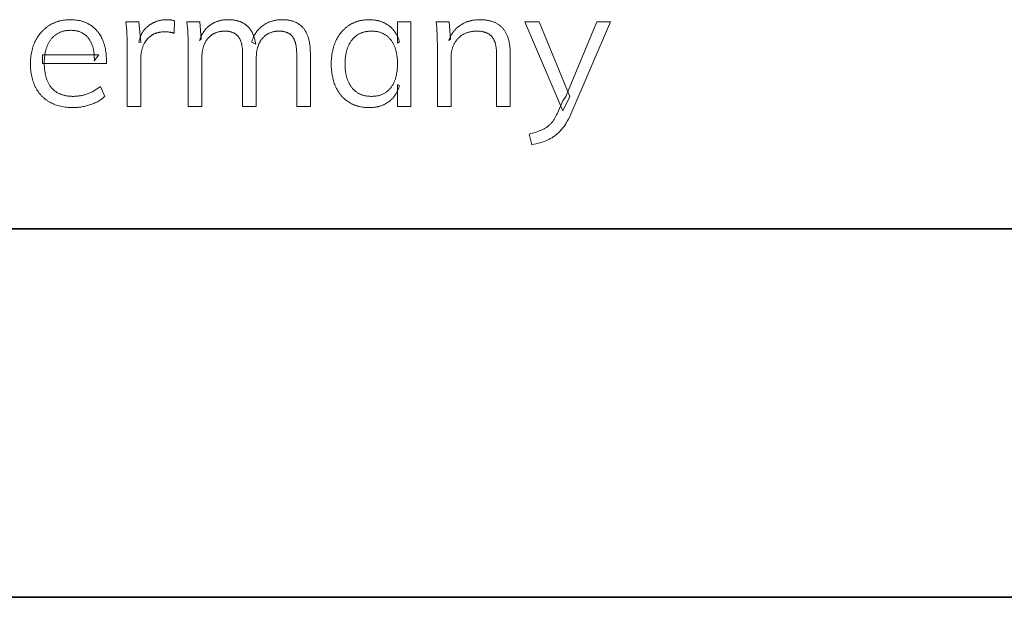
# Model space of a CAD drawing. Header units: millimetres. Extents: x -2637 to -1637, y 678 to 1678.
# Tile 128 of 256: x -1727 to -1682, y 711 to 737. Entities that reach past the tile are written whole.
import ezdxf

# ---------------------------------------------------------------- set-up
doc = ezdxf.new("R2010")
doc.units = ezdxf.units.MM
doc.layers.add('Make2D$B.SHOW mini', color=7, linetype='Continuous', true_color=0x000000)

msp = doc.modelspace()

# ---------------------------------------------------------------- linework, layer by layer
at = {"layer": 'Make2D$B.SHOW mini', "lineweight": 0}
for points in [[(-1722.646, 733.262), (-1722.678, 733.233), (-1722.711, 733.204), (-1722.746, 733.177), (-1722.781, 733.15), (-1722.817, 733.124), (-1722.855, 733.098), (-1722.894, 733.074), (-1722.934, 733.05), (-1722.975, 733.027), (-1723.017, 733.005), (-1723.06, 732.984), (-1723.104, 732.963), (-1723.149, 732.943), (-1723.196, 732.924), (-1723.243, 732.905), (-1723.292, 732.888), (-1723.341, 732.871), (-1723.39, 732.855), (-1723.44, 732.841), (-1723.49, 732.828), (-1723.54, 732.815), (-1723.59, 732.804), (-1723.64, 732.794), (-1723.69, 732.785), (-1723.741, 732.777), (-1723.791, 732.77), (-1723.842, 732.764), (-1723.893, 732.759), (-1723.944, 732.755), (-1723.996, 732.753), (-1724.047, 732.751), (-1724.099, 732.75), (-1724.173, 732.751), (-1724.245, 732.754), (-1724.317, 732.759), (-1724.387, 732.765), (-1724.455, 732.773), (-1724.523, 732.784), (-1724.589, 732.796), (-1724.653, 732.809), (-1724.717, 732.825), (-1724.779, 732.843), (-1724.84, 732.862), (-1724.9, 732.884), (-1724.929, 732.895), (-1724.958, 732.907), (-1724.987, 732.919), (-1725.016, 732.932), (-1725.044, 732.945), (-1725.071, 732.959), (-1725.099, 732.973), (-1725.153, 733.002), (-1725.179, 733.018), (-1725.205, 733.034), (-1725.231, 733.05), (-1725.256, 733.067), (-1725.281, 733.084), (-1725.306, 733.101), (-1725.33, 733.119), (-1725.354, 733.137), (-1725.377, 733.156), (-1725.4, 733.175), (-1725.422, 733.195), (-1725.445, 733.215), (-1725.466, 733.235), (-1725.488, 733.256), (-1725.509, 733.277), (-1725.529, 733.299), (-1725.55, 733.321), (-1725.569, 733.343), (-1725.589, 733.366), (-1725.608, 733.389), (-1725.627, 733.413), (-1725.645, 733.437), (-1725.663, 733.461), (-1725.68, 733.486), (-1725.697, 733.511), (-1725.714, 733.537), (-1725.73, 733.563), (-1725.746, 733.589), (-1725.762, 733.616), (-1725.791, 733.671), (-1725.806, 733.699), (-1725.82, 733.728), (-1725.846, 733.786), (-1725.87, 733.845), (-1725.893, 733.905), (-1725.914, 733.967), (-1725.933, 734.031), (-1725.951, 734.095), (-1725.966, 734.161), (-1725.98, 734.229), (-1725.992, 734.297), (-1726.002, 734.367), (-1726.01, 734.439), (-1726.016, 734.511), (-1726.021, 734.586), (-1726.024, 734.661), (-1726.025, 734.738), (-1726.024, 734.812), (-1726.021, 734.885), (-1726.017, 734.956), (-1726.01, 735.027), (-1726.002, 735.096), (-1725.992, 735.165), (-1725.981, 735.232), (-1725.967, 735.298), (-1725.952, 735.363), (-1725.935, 735.426), (-1725.916, 735.489), (-1725.896, 735.55), (-1725.873, 735.611), (-1725.849, 735.67), (-1725.823, 735.728), (-1725.795, 735.785), (-1725.766, 735.84), (-1725.735, 735.894), (-1725.703, 735.947), (-1725.669, 735.998), (-1725.634, 736.047), (-1725.598, 736.095), (-1725.56, 736.141), (-1725.521, 736.186), (-1725.501, 736.208), (-1725.48, 736.229), (-1725.459, 736.25), (-1725.438, 736.271), (-1725.417, 736.291), (-1725.395, 736.311), (-1725.373, 736.331), (-1725.35, 736.35), (-1725.327, 736.368), (-1725.304, 736.387), (-1725.28, 736.405), (-1725.256, 736.422), (-1725.232, 736.439), (-1725.207, 736.456), (-1725.157, 736.488), (-1725.131, 736.504), (-1725.105, 736.519), (-1725.079, 736.533), (-1725.053, 736.547), (-1725.026, 736.561), (-1724.999, 736.574), (-1724.972, 736.586), (-1724.945, 736.598), (-1724.917, 736.61), (-1724.889, 736.621), (-1724.861, 736.632), (-1724.832, 736.642), (-1724.804, 736.651), (-1724.775, 736.66), (-1724.746, 736.669), (-1724.716, 736.677), (-1724.687, 736.685), (-1724.657, 736.692), (-1724.596, 736.705), (-1724.535, 736.716), (-1724.472, 736.724), (-1724.409, 736.731), (-1724.344, 736.736), (-1724.279, 736.739), (-1724.213, 736.74), (-1724.149, 736.739), (-1724.087, 736.737), (-1724.026, 736.732), (-1723.966, 736.726), (-1723.907, 736.718), (-1723.849, 736.708), (-1723.792, 736.697), (-1723.737, 736.684), (-1723.71, 736.676), (-1723.682, 736.669), (-1723.656, 736.66), (-1723.629, 736.652), (-1723.603, 736.643), (-1723.577, 736.633), (-1723.552, 736.623), (-1723.526, 736.613), (-1723.501, 736.602), (-1723.476, 736.591), (-1723.452, 736.579), (-1723.428, 736.567), (-1723.404, 736.555), (-1723.38, 736.542), (-1723.357, 736.528), (-1723.334, 736.514), (-1723.311, 736.5), (-1723.289, 736.485), (-1723.267, 736.47), (-1723.245, 736.455), (-1723.223, 736.439), (-1723.202, 736.423), (-1723.182, 736.406), (-1723.161, 736.389), (-1723.141, 736.372), (-1723.121, 736.354), (-1723.102, 736.336), (-1723.083, 736.318), (-1723.064, 736.299), (-1723.046, 736.28), (-1723.028, 736.26), (-1723.01, 736.24), (-1722.993, 736.22), (-1722.976, 736.199), (-1722.959, 736.178), (-1722.943, 736.156), (-1722.927, 736.135), (-1722.911, 736.112), (-1722.896, 736.09), (-1722.881, 736.067), (-1722.851, 736.019), (-1722.824, 735.971), (-1722.797, 735.92), (-1722.772, 735.869), (-1722.748, 735.816), (-1722.726, 735.761), (-1722.706, 735.705), (-1722.687, 735.648), (-1722.669, 735.59), (-1722.653, 735.53), (-1722.639, 735.469), (-1722.626, 735.406), (-1722.614, 735.342), (-1722.605, 735.277), (-1722.596, 735.211), (-1722.589, 735.143), (-1722.584, 735.074), (-1722.58, 735.004), (-1722.578, 734.932), (-1722.577, 734.859), (-1722.577, 734.745), (-1722.577, 734.745), (-1725.482, 734.745), (-1725.482, 734.745), (-1725.482, 735.15), (-1725.482, 735.15), (-1722.929, 735.15), (-1722.929, 735.15), (-1723.128, 734.868), (-1723.127, 734.95), (-1723.128, 735.031), (-1723.132, 735.109), (-1723.138, 735.184), (-1723.142, 735.221), (-1723.147, 735.257), (-1723.152, 735.293), (-1723.157, 735.328), (-1723.164, 735.362), (-1723.17, 735.396), (-1723.178, 735.429), (-1723.186, 735.462), (-1723.194, 735.494), (-1723.203, 735.525), (-1723.213, 735.556), (-1723.223, 735.586), (-1723.234, 735.615), (-1723.246, 735.644), (-1723.258, 735.673), (-1723.27, 735.7), (-1723.283, 735.727), (-1723.297, 735.754), (-1723.311, 735.78), (-1723.326, 735.805), (-1723.342, 735.829), (-1723.358, 735.853), (-1723.374, 735.877), (-1723.392, 735.9), (-1723.409, 735.922), (-1723.427, 735.943), (-1723.446, 735.964), (-1723.465, 735.984), (-1723.485, 736.003), (-1723.505, 736.022), (-1723.526, 736.04), (-1723.547, 736.057), (-1723.569, 736.073), (-1723.591, 736.089), (-1723.613, 736.104), (-1723.637, 736.119), (-1723.66, 736.132), (-1723.685, 736.145), (-1723.709, 736.157), (-1723.734, 736.169), (-1723.76, 736.18), (-1723.786, 736.19), (-1723.813, 736.2), (-1723.84, 736.208), (-1723.868, 736.216), (-1723.896, 736.224), (-1723.925, 736.23), (-1723.954, 736.236), (-1723.984, 736.242), (-1724.014, 736.246), (-1724.044, 736.25), (-1724.076, 736.253), (-1724.107, 736.256), (-1724.139, 736.257), (-1724.172, 736.258), (-1724.205, 736.259), (-1724.24, 736.258), (-1724.274, 736.257), (-1724.308, 736.255), (-1724.341, 736.253), (-1724.374, 736.249), (-1724.406, 736.245), (-1724.438, 736.24), (-1724.469, 736.234), (-1724.5, 736.228), (-1724.531, 736.22), (-1724.561, 736.212), (-1724.59, 736.203), (-1724.619, 736.194), (-1724.648, 736.183), (-1724.676, 736.172), (-1724.703, 736.16), (-1724.73, 736.147), (-1724.757, 736.134), (-1724.783, 736.12), (-1724.809, 736.105), (-1724.834, 736.089), (-1724.859, 736.072), (-1724.883, 736.055), (-1724.907, 736.037), (-1724.93, 736.018), (-1724.953, 735.999), (-1724.976, 735.978), (-1724.998, 735.957), (-1725.019, 735.935), (-1725.04, 735.913), (-1725.06, 735.889), (-1725.08, 735.865), (-1725.1, 735.84), (-1725.119, 735.814), (-1725.137, 735.788), (-1725.155, 735.762), (-1725.172, 735.734), (-1725.188, 735.707), (-1725.204, 735.678), (-1725.219, 735.649), (-1725.234, 735.619), (-1725.248, 735.589), (-1725.261, 735.558), (-1725.274, 735.527), (-1725.286, 735.495), (-1725.297, 735.463), (-1725.308, 735.429), (-1725.318, 735.396), (-1725.328, 735.361), (-1725.337, 735.326), (-1725.345, 735.291), (-1725.353, 735.255), (-1725.36, 735.218), (-1725.367, 735.181), (-1725.373, 735.143), (-1725.378, 735.104), (-1725.387, 735.026), (-1725.393, 734.945), (-1725.396, 734.861), (-1725.398, 734.775), (-1725.396, 734.683), (-1725.392, 734.594), (-1725.386, 734.507), (-1725.377, 734.424), (-1725.371, 734.383), (-1725.365, 734.343), (-1725.359, 734.304), (-1725.351, 734.265), (-1725.343, 734.227), (-1725.334, 734.19), (-1725.325, 734.154), (-1725.315, 734.118), (-1725.304, 734.083), (-1725.293, 734.049), (-1725.281, 734.015), (-1725.268, 733.982), (-1725.255, 733.95), (-1725.241, 733.919), (-1725.226, 733.888), (-1725.211, 733.858), (-1725.195, 733.829), (-1725.179, 733.801), (-1725.161, 733.773), (-1725.144, 733.746), (-1725.125, 733.719), (-1725.106, 733.694), (-1725.086, 733.669), (-1725.065, 733.644), (-1725.044, 733.621), (-1725.023, 733.598), (-1725, 733.576), (-1724.977, 733.555), (-1724.954, 733.534), (-1724.93, 733.514), (-1724.905, 733.495), (-1724.88, 733.477), (-1724.854, 733.46), (-1724.827, 733.443), (-1724.8, 733.427), (-1724.772, 733.411), (-1724.744, 733.397), (-1724.715, 733.383), (-1724.685, 733.37), (-1724.655, 733.358), (-1724.625, 733.346), (-1724.593, 733.335), (-1724.561, 733.325), (-1724.529, 733.316), (-1724.495, 733.307), (-1724.462, 733.299), (-1724.427, 733.292), (-1724.392, 733.286), (-1724.357, 733.28), (-1724.32, 733.275), (-1724.284, 733.271), (-1724.246, 733.268), (-1724.208, 733.265), (-1724.17, 733.263), (-1724.13, 733.262), (-1724.09, 733.262), (-1724.049, 733.262), (-1724.007, 733.264), (-1723.965, 733.266), (-1723.924, 733.269), (-1723.883, 733.273), (-1723.842, 733.278), (-1723.801, 733.283), (-1723.761, 733.29), (-1723.721, 733.297), (-1723.681, 733.306), (-1723.641, 733.315), (-1723.601, 733.325), (-1723.562, 733.336), (-1723.523, 733.348), (-1723.484, 733.36), (-1723.445, 733.374), (-1723.406, 733.388), (-1723.368, 733.403), (-1723.33, 733.419), (-1723.292, 733.436), (-1723.254, 733.454), (-1723.216, 733.473), (-1723.179, 733.493), (-1723.142, 733.513), (-1723.105, 733.535), (-1723.068, 733.558), (-1723.032, 733.581), (-1722.995, 733.606), (-1722.959, 733.631), (-1722.923, 733.658), (-1722.888, 733.685), (-1722.852, 733.713), (-1722.852, 733.713)], [(-1721.637, 732.804), (-1721.637, 735.57), (-1721.64, 735.839), (-1721.649, 736.109), (-1721.656, 736.245), (-1721.667, 736.38), (-1721.681, 736.514), (-1721.698, 736.649), (-1721.698, 736.649), (-1721.109, 736.649), (-1721.109, 736.649), (-1721.025, 735.701), (-1721.109, 735.723), (-1721.102, 735.754), (-1721.095, 735.785), (-1721.087, 735.816), (-1721.079, 735.846), (-1721.07, 735.875), (-1721.061, 735.904), (-1721.051, 735.932), (-1721.04, 735.96), (-1721.03, 735.987), (-1721.018, 736.014), (-1721.007, 736.041), (-1720.994, 736.067), (-1720.981, 736.092), (-1720.968, 736.117), (-1720.954, 736.142), (-1720.94, 736.166), (-1720.926, 736.189), (-1720.91, 736.212), (-1720.895, 736.235), (-1720.878, 736.257), (-1720.862, 736.279), (-1720.845, 736.3), (-1720.827, 736.32), (-1720.809, 736.34), (-1720.79, 736.36), (-1720.771, 736.379), (-1720.752, 736.398), (-1720.732, 736.416), (-1720.711, 736.434), (-1720.69, 736.451), (-1720.669, 736.468), (-1720.647, 736.485), (-1720.624, 736.5), (-1720.602, 736.515), (-1720.579, 736.53), (-1720.556, 736.544), (-1720.533, 736.558), (-1720.51, 736.571), (-1720.487, 736.584), (-1720.464, 736.596), (-1720.44, 736.608), (-1720.416, 736.619), (-1720.392, 736.63), (-1720.368, 736.64), (-1720.344, 736.65), (-1720.319, 736.659), (-1720.294, 736.668), (-1720.27, 736.676), (-1720.245, 736.684), (-1720.219, 736.691), (-1720.194, 736.698), (-1720.168, 736.704), (-1720.143, 736.71), (-1720.117, 736.715), (-1720.091, 736.72), (-1720.065, 736.724), (-1720.038, 736.728), (-1720.011, 736.731), (-1719.985, 736.734), (-1719.958, 736.736), (-1719.931, 736.738), (-1719.903, 736.739), (-1719.876, 736.74), (-1719.848, 736.74), (-1719.799, 736.739), (-1719.752, 736.737), (-1719.706, 736.734), (-1719.683, 736.732), (-1719.661, 736.729), (-1719.639, 736.726), (-1719.618, 736.723), (-1719.597, 736.719), (-1719.576, 736.714), (-1719.556, 736.71), (-1719.536, 736.705), (-1719.516, 736.699), (-1719.497, 736.694), (-1719.497, 736.693), (-1719.512, 736.128), (-1719.534, 736.136), (-1719.557, 736.143), (-1719.58, 736.149), (-1719.603, 736.155), (-1719.627, 736.161), (-1719.651, 736.166), (-1719.676, 736.17), (-1719.701, 736.174), (-1719.727, 736.178), (-1719.753, 736.181), (-1719.779, 736.184), (-1719.806, 736.186), (-1719.833, 736.188), (-1719.86, 736.189), (-1719.917, 736.19), (-1719.966, 736.189), (-1720.014, 736.187), (-1720.06, 736.183), (-1720.106, 736.179), (-1720.15, 736.172), (-1720.172, 736.169), (-1720.193, 736.165), (-1720.214, 736.161), (-1720.235, 736.156), (-1720.255, 736.151), (-1720.275, 736.146), (-1720.295, 736.14), (-1720.314, 736.134), (-1720.334, 736.128), (-1720.353, 736.121), (-1720.371, 736.114), (-1720.389, 736.107), (-1720.407, 736.099), (-1720.425, 736.091), (-1720.442, 736.082), (-1720.459, 736.074), (-1720.476, 736.065), (-1720.493, 736.055), (-1720.509, 736.046), (-1720.524, 736.035), (-1720.54, 736.025), (-1720.555, 736.014), (-1720.585, 735.992), (-1720.613, 735.969), (-1720.641, 735.945), (-1720.667, 735.92), (-1720.693, 735.895), (-1720.718, 735.869), (-1720.729, 735.855), (-1720.741, 735.842), (-1720.752, 735.828), (-1720.764, 735.814), (-1720.774, 735.8), (-1720.785, 735.786), (-1720.795, 735.771), (-1720.806, 735.757), (-1720.815, 735.742), (-1720.825, 735.727), (-1720.834, 735.712), (-1720.843, 735.696), (-1720.852, 735.681), (-1720.861, 735.665), (-1720.877, 735.633), (-1720.893, 735.6), (-1720.907, 735.566), (-1720.92, 735.532), (-1720.933, 735.498), (-1720.945, 735.464), (-1720.955, 735.429), (-1720.965, 735.394), (-1720.974, 735.359), (-1720.983, 735.324), (-1720.99, 735.288), (-1720.997, 735.253), (-1721.002, 735.217), (-1721.007, 735.181), (-1721.011, 735.145), (-1721.014, 735.108), (-1721.016, 735.071), (-1721.017, 735.034), (-1721.018, 734.997), (-1721.018, 734.997), (-1721.018, 732.804), (-1721.018, 732.804)], [(-1718.87, 732.804), (-1718.87, 735.57), (-1718.873, 735.839), (-1718.881, 736.109), (-1718.889, 736.245), (-1718.899, 736.38), (-1718.914, 736.514), (-1718.932, 736.649), (-1718.932, 736.649), (-1718.343, 736.649), (-1718.343, 736.649), (-1718.274, 735.854), (-1718.35, 735.8), (-1718.332, 735.855), (-1718.323, 735.882), (-1718.313, 735.909), (-1718.302, 735.936), (-1718.291, 735.961), (-1718.28, 735.987), (-1718.269, 736.012), (-1718.257, 736.037), (-1718.244, 736.061), (-1718.232, 736.085), (-1718.218, 736.109), (-1718.205, 736.132), (-1718.191, 736.155), (-1718.177, 736.177), (-1718.162, 736.199), (-1718.147, 736.221), (-1718.131, 736.242), (-1718.115, 736.263), (-1718.099, 736.283), (-1718.082, 736.303), (-1718.065, 736.322), (-1718.048, 736.342), (-1718.03, 736.36), (-1718.012, 736.379), (-1717.993, 736.397), (-1717.974, 736.414), (-1717.954, 736.431), (-1717.935, 736.448), (-1717.914, 736.464), (-1717.894, 736.48), (-1717.873, 736.496), (-1717.851, 736.511), (-1717.83, 736.525), (-1717.808, 736.539), (-1717.786, 736.553), (-1717.763, 736.566), (-1717.741, 736.579), (-1717.718, 736.591), (-1717.695, 736.602), (-1717.671, 736.614), (-1717.648, 736.624), (-1717.624, 736.635), (-1717.6, 736.644), (-1717.575, 736.654), (-1717.551, 736.663), (-1717.526, 736.671), (-1717.501, 736.679), (-1717.476, 736.686), (-1717.45, 736.693), (-1717.424, 736.7), (-1717.398, 736.706), (-1717.372, 736.711), (-1717.345, 736.716), (-1717.318, 736.721), (-1717.291, 736.725), (-1717.264, 736.728), (-1717.236, 736.732), (-1717.208, 736.734), (-1717.18, 736.736), (-1717.123, 736.739), (-1717.066, 736.74), (-1716.997, 736.739), (-1716.93, 736.736), (-1716.897, 736.733), (-1716.865, 736.731), (-1716.834, 736.727), (-1716.802, 736.723), (-1716.772, 736.718), (-1716.741, 736.713), (-1716.712, 736.708), (-1716.682, 736.702), (-1716.654, 736.695), (-1716.625, 736.688), (-1716.598, 736.68), (-1716.57, 736.671), (-1716.543, 736.663), (-1716.517, 736.653), (-1716.491, 736.643), (-1716.466, 736.633), (-1716.441, 736.622), (-1716.416, 736.61), (-1716.392, 736.598), (-1716.369, 736.585), (-1716.346, 736.572), (-1716.323, 736.559), (-1716.301, 736.544), (-1716.28, 736.53), (-1716.259, 736.514), (-1716.238, 736.498), (-1716.218, 736.482), (-1716.199, 736.465), (-1716.18, 736.447), (-1716.161, 736.429), (-1716.143, 736.411), (-1716.125, 736.391), (-1716.108, 736.372), (-1716.091, 736.351), (-1716.074, 736.33), (-1716.058, 736.309), (-1716.042, 736.287), (-1716.027, 736.264), (-1716.013, 736.241), (-1715.998, 736.218), (-1715.984, 736.193), (-1715.971, 736.168), (-1715.958, 736.143), (-1715.946, 736.117), (-1715.933, 736.09), (-1715.922, 736.063), (-1715.911, 736.036), (-1715.9, 736.007), (-1715.889, 735.979), (-1715.88, 735.949), (-1715.87, 735.919), (-1715.861, 735.889), (-1715.853, 735.858), (-1715.844, 735.826), (-1715.83, 735.761), (-1715.816, 735.694), (-1715.805, 735.624), (-1715.989, 735.723), (-1715.981, 735.752), (-1715.972, 735.781), (-1715.964, 735.809), (-1715.954, 735.837), (-1715.944, 735.864), (-1715.934, 735.892), (-1715.923, 735.918), (-1715.912, 735.945), (-1715.9, 735.971), (-1715.888, 735.996), (-1715.875, 736.021), (-1715.862, 736.046), (-1715.848, 736.071), (-1715.834, 736.095), (-1715.819, 736.119), (-1715.804, 736.142), (-1715.788, 736.165), (-1715.772, 736.188), (-1715.756, 736.21), (-1715.739, 736.232), (-1715.721, 736.253), (-1715.703, 736.274), (-1715.685, 736.295), (-1715.666, 736.315), (-1715.646, 736.335), (-1715.626, 736.355), (-1715.606, 736.374), (-1715.585, 736.393), (-1715.563, 736.412), (-1715.541, 736.43), (-1715.519, 736.448), (-1715.496, 736.465), (-1715.473, 736.482), (-1715.449, 736.498), (-1715.425, 736.514), (-1715.401, 736.53), (-1715.376, 736.544), (-1715.351, 736.559), (-1715.326, 736.572), (-1715.301, 736.585), (-1715.275, 736.598), (-1715.249, 736.61), (-1715.223, 736.622), (-1715.196, 736.633), (-1715.17, 736.643), (-1715.142, 736.653), (-1715.115, 736.663), (-1715.087, 736.671), (-1715.059, 736.68), (-1715.031, 736.688), (-1715.003, 736.695), (-1714.974, 736.702), (-1714.945, 736.708), (-1714.915, 736.713), (-1714.885, 736.718), (-1714.855, 736.723), (-1714.825, 736.727), (-1714.795, 736.731), (-1714.764, 736.733), (-1714.733, 736.736), (-1714.669, 736.739), (-1714.605, 736.74), (-1714.566, 736.74), (-1714.527, 736.739), (-1714.489, 736.737), (-1714.451, 736.734), (-1714.415, 736.731), (-1714.378, 736.727), (-1714.343, 736.722), (-1714.308, 736.716), (-1714.273, 736.71), (-1714.239, 736.703), (-1714.206, 736.695), (-1714.173, 736.687), (-1714.141, 736.677), (-1714.11, 736.667), (-1714.079, 736.657), (-1714.049, 736.645), (-1714.019, 736.633), (-1713.99, 736.62), (-1713.962, 736.606), (-1713.934, 736.592), (-1713.907, 736.577), (-1713.881, 736.561), (-1713.855, 736.544), (-1713.83, 736.527), (-1713.805, 736.509), (-1713.781, 736.49), (-1713.758, 736.47), (-1713.735, 736.45), (-1713.713, 736.429), (-1713.691, 736.407), (-1713.67, 736.385), (-1713.65, 736.361), (-1713.63, 736.337), (-1713.611, 736.313), (-1713.592, 736.287), (-1713.575, 736.261), (-1713.557, 736.234), (-1713.541, 736.206), (-1713.525, 736.178), (-1713.509, 736.148), (-1713.495, 736.118), (-1713.481, 736.087), (-1713.467, 736.056), (-1713.454, 736.024), (-1713.442, 735.991), (-1713.43, 735.957), (-1713.419, 735.922), (-1713.409, 735.887), (-1713.399, 735.851), (-1713.39, 735.814), (-1713.382, 735.776), (-1713.374, 735.738), (-1713.367, 735.699), (-1713.36, 735.659), (-1713.354, 735.619), (-1713.349, 735.577), (-1713.34, 735.492), (-1713.334, 735.404), (-1713.33, 735.313), (-1713.329, 735.219), (-1713.329, 735.219), (-1713.329, 732.804), (-1713.329, 732.804), (-1713.947, 732.804), (-1713.947, 732.804), (-1713.947, 735.189), (-1713.948, 735.254), (-1713.95, 735.318), (-1713.954, 735.379), (-1713.959, 735.438), (-1713.966, 735.495), (-1713.974, 735.549), (-1713.979, 735.576), (-1713.984, 735.602), (-1713.989, 735.627), (-1713.995, 735.652), (-1714.001, 735.676), (-1714.008, 735.699), (-1714.015, 735.723), (-1714.022, 735.745), (-1714.03, 735.767), (-1714.038, 735.788), (-1714.046, 735.809), (-1714.055, 735.829), (-1714.064, 735.849), (-1714.073, 735.868), (-1714.083, 735.887), (-1714.094, 735.905), (-1714.104, 735.922), (-1714.115, 735.939), (-1714.127, 735.956), (-1714.139, 735.971), (-1714.151, 735.987), (-1714.163, 736.002), (-1714.176, 736.016), (-1714.19, 736.03), (-1714.204, 736.043), (-1714.218, 736.056), (-1714.233, 736.068), (-1714.248, 736.08), (-1714.264, 736.092), (-1714.28, 736.103), (-1714.296, 736.113), (-1714.313, 736.123), (-1714.331, 736.133), (-1714.349, 736.142), (-1714.367, 736.15), (-1714.385, 736.158), (-1714.405, 736.166), (-1714.424, 736.173), (-1714.444, 736.179), (-1714.464, 736.185), (-1714.485, 736.191), (-1714.506, 736.196), (-1714.528, 736.201), (-1714.55, 736.205), (-1714.573, 736.209), (-1714.596, 736.212), (-1714.619, 736.214), (-1714.643, 736.217), (-1714.667, 736.218), (-1714.692, 736.219), (-1714.717, 736.22), (-1714.742, 736.22), (-1714.772, 736.22), (-1714.802, 736.219), (-1714.831, 736.218), (-1714.859, 736.215), (-1714.888, 736.212), (-1714.916, 736.209), (-1714.943, 736.205), (-1714.97, 736.2), (-1714.997, 736.195), (-1715.023, 736.188), (-1715.049, 736.182), (-1715.075, 736.174), (-1715.1, 736.166), (-1715.125, 736.158), (-1715.149, 736.148), (-1715.173, 736.138), (-1715.197, 736.128), (-1715.22, 736.117), (-1715.243, 736.105), (-1715.265, 736.092), (-1715.287, 736.079), (-1715.309, 736.065), (-1715.33, 736.051), (-1715.351, 736.035), (-1715.372, 736.02), (-1715.392, 736.003), (-1715.411, 735.986), (-1715.43, 735.968), (-1715.449, 735.95), (-1715.468, 735.931), (-1715.486, 735.911), (-1715.504, 735.891), (-1715.521, 735.87), (-1715.537, 735.849), (-1715.553, 735.828), (-1715.569, 735.805), (-1715.584, 735.783), (-1715.598, 735.76), (-1715.612, 735.736), (-1715.625, 735.712), (-1715.638, 735.688), (-1715.65, 735.663), (-1715.662, 735.638), (-1715.673, 735.612), (-1715.684, 735.585), (-1715.694, 735.559), (-1715.703, 735.531), (-1715.712, 735.504), (-1715.721, 735.475), (-1715.729, 735.447), (-1715.736, 735.418), (-1715.743, 735.388), (-1715.749, 735.358), (-1715.755, 735.328), (-1715.76, 735.297), (-1715.764, 735.265), (-1715.768, 735.233), (-1715.772, 735.201), (-1715.777, 735.135), (-1715.781, 735.067), (-1715.782, 734.997), (-1715.782, 734.997), (-1715.782, 732.804), (-1715.782, 732.804), (-1716.401, 732.804), (-1716.401, 732.804), (-1716.401, 735.189), (-1716.402, 735.254), (-1716.404, 735.318), (-1716.408, 735.379), (-1716.413, 735.438), (-1716.42, 735.495), (-1716.429, 735.549), (-1716.433, 735.576), (-1716.439, 735.602), (-1716.444, 735.627), (-1716.45, 735.652), (-1716.456, 735.676), (-1716.463, 735.699), (-1716.47, 735.723), (-1716.478, 735.745), (-1716.485, 735.767), (-1716.494, 735.788), (-1716.502, 735.809), (-1716.511, 735.829), (-1716.52, 735.849), (-1716.53, 735.868), (-1716.54, 735.887), (-1716.551, 735.905), (-1716.561, 735.922), (-1716.573, 735.939), (-1716.584, 735.956), (-1716.596, 735.971), (-1716.609, 735.987), (-1716.621, 736.002), (-1716.635, 736.016), (-1716.648, 736.03), (-1716.662, 736.043), (-1716.677, 736.056), (-1716.692, 736.068), (-1716.707, 736.08), (-1716.723, 736.092), (-1716.739, 736.103), (-1716.756, 736.113), (-1716.773, 736.123), (-1716.791, 736.133), (-1716.809, 736.142), (-1716.827, 736.15), (-1716.846, 736.158), (-1716.865, 736.166), (-1716.885, 736.173), (-1716.905, 736.179), (-1716.925, 736.185), (-1716.946, 736.191), (-1716.967, 736.196), (-1716.989, 736.201), (-1717.011, 736.205), (-1717.034, 736.209), (-1717.057, 736.212), (-1717.08, 736.214), (-1717.104, 736.217), (-1717.128, 736.218), (-1717.153, 736.219), (-1717.178, 736.22), (-1717.204, 736.22), (-1717.234, 736.22), (-1717.264, 736.219), (-1717.294, 736.218), (-1717.323, 736.215), (-1717.352, 736.212), (-1717.38, 736.209), (-1717.408, 736.205), (-1717.435, 736.2), (-1717.462, 736.195), (-1717.489, 736.188), (-1717.515, 736.182), (-1717.541, 736.174), (-1717.567, 736.166), (-1717.592, 736.158), (-1717.616, 736.148), (-1717.641, 736.138), (-1717.664, 736.128), (-1717.688, 736.117), (-1717.711, 736.105), (-1717.733, 736.092), (-1717.755, 736.079), (-1717.777, 736.065), (-1717.799, 736.051), (-1717.82, 736.035), (-1717.84, 736.02), (-1717.86, 736.003), (-1717.88, 735.986), (-1717.899, 735.968), (-1717.918, 735.95), (-1717.937, 735.931), (-1717.955, 735.911), (-1717.972, 735.891), (-1717.99, 735.87), (-1718.006, 735.849), (-1718.022, 735.828), (-1718.038, 735.805), (-1718.053, 735.783), (-1718.067, 735.76), (-1718.081, 735.736), (-1718.094, 735.712), (-1718.107, 735.688), (-1718.119, 735.663), (-1718.131, 735.638), (-1718.142, 735.612), (-1718.153, 735.585), (-1718.163, 735.559), (-1718.172, 735.531), (-1718.181, 735.504), (-1718.19, 735.475), (-1718.197, 735.447), (-1718.205, 735.418), (-1718.211, 735.388), (-1718.218, 735.358), (-1718.223, 735.328), (-1718.229, 735.297), (-1718.233, 735.265), (-1718.237, 735.233), (-1718.241, 735.201), (-1718.246, 735.135), (-1718.249, 735.067), (-1718.251, 734.997), (-1718.251, 734.997), (-1718.251, 732.804), (-1718.251, 732.804)], [(-1710.676, 732.75), (-1710.74, 732.751), (-1710.802, 732.754), (-1710.864, 732.759), (-1710.924, 732.766), (-1710.984, 732.774), (-1711.042, 732.784), (-1711.1, 732.797), (-1711.128, 732.803), (-1711.157, 732.811), (-1711.185, 732.818), (-1711.212, 732.827), (-1711.24, 732.835), (-1711.267, 732.845), (-1711.294, 732.854), (-1711.321, 732.864), (-1711.347, 732.875), (-1711.373, 732.886), (-1711.399, 732.897), (-1711.425, 732.909), (-1711.45, 732.922), (-1711.475, 732.935), (-1711.5, 732.948), (-1711.525, 732.962), (-1711.549, 732.976), (-1711.574, 732.991), (-1711.598, 733.006), (-1711.621, 733.022), (-1711.645, 733.038), (-1711.667, 733.055), (-1711.69, 733.071), (-1711.712, 733.089), (-1711.734, 733.106), (-1711.756, 733.124), (-1711.777, 733.143), (-1711.798, 733.162), (-1711.819, 733.181), (-1711.839, 733.201), (-1711.859, 733.221), (-1711.878, 733.241), (-1711.897, 733.262), (-1711.916, 733.284), (-1711.935, 733.305), (-1711.953, 733.327), (-1711.971, 733.35), (-1711.988, 733.373), (-1712.005, 733.396), (-1712.022, 733.42), (-1712.039, 733.444), (-1712.055, 733.468), (-1712.086, 733.519), (-1712.116, 733.57), (-1712.144, 733.624), (-1712.171, 733.679), (-1712.196, 733.735), (-1712.22, 733.793), (-1712.242, 733.852), (-1712.263, 733.912), (-1712.281, 733.973), (-1712.299, 734.036), (-1712.314, 734.1), (-1712.328, 734.165), (-1712.341, 734.231), (-1712.351, 734.299), (-1712.36, 734.368), (-1712.368, 734.438), (-1712.373, 734.509), (-1712.377, 734.582), (-1712.38, 734.655), (-1712.381, 734.73), (-1712.38, 734.805), (-1712.377, 734.879), (-1712.373, 734.951), (-1712.367, 735.022), (-1712.36, 735.092), (-1712.351, 735.161), (-1712.34, 735.229), (-1712.327, 735.295), (-1712.313, 735.361), (-1712.297, 735.425), (-1712.279, 735.488), (-1712.26, 735.55), (-1712.239, 735.61), (-1712.217, 735.67), (-1712.193, 735.728), (-1712.167, 735.785), (-1712.139, 735.84), (-1712.111, 735.894), (-1712.08, 735.947), (-1712.049, 735.998), (-1712.016, 736.047), (-1711.982, 736.095), (-1711.946, 736.141), (-1711.909, 736.186), (-1711.89, 736.208), (-1711.871, 736.229), (-1711.852, 736.25), (-1711.832, 736.271), (-1711.811, 736.291), (-1711.791, 736.311), (-1711.77, 736.331), (-1711.748, 736.35), (-1711.727, 736.368), (-1711.705, 736.387), (-1711.683, 736.405), (-1711.66, 736.422), (-1711.637, 736.439), (-1711.614, 736.456), (-1711.59, 736.472), (-1711.566, 736.488), (-1711.542, 736.504), (-1711.517, 736.519), (-1711.493, 736.533), (-1711.468, 736.547), (-1711.443, 736.561), (-1711.417, 736.574), (-1711.392, 736.586), (-1711.366, 736.598), (-1711.34, 736.61), (-1711.313, 736.621), (-1711.287, 736.632), (-1711.26, 736.642), (-1711.233, 736.651), (-1711.206, 736.66), (-1711.178, 736.669), (-1711.15, 736.677), (-1711.123, 736.685), (-1711.094, 736.692), (-1711.066, 736.699), (-1711.037, 736.705), (-1711.009, 736.71), (-1710.979, 736.716), (-1710.95, 736.72), (-1710.921, 736.724), (-1710.861, 736.731), (-1710.8, 736.736), (-1710.739, 736.739), (-1710.676, 736.74), (-1710.611, 736.739), (-1710.547, 736.736), (-1710.484, 736.731), (-1710.422, 736.724), (-1710.392, 736.72), (-1710.362, 736.715), (-1710.332, 736.709), (-1710.303, 736.704), (-1710.274, 736.697), (-1710.245, 736.69), (-1710.217, 736.683), (-1710.189, 736.675), (-1710.161, 736.667), (-1710.134, 736.658), (-1710.107, 736.649), (-1710.08, 736.639), (-1710.053, 736.628), (-1710.027, 736.617), (-1710.001, 736.606), (-1709.976, 736.594), (-1709.95, 736.582), (-1709.925, 736.569), (-1709.901, 736.555), (-1709.876, 736.541), (-1709.852, 736.527), (-1709.829, 736.512), (-1709.805, 736.497), (-1709.782, 736.481), (-1709.759, 736.464), (-1709.737, 736.447), (-1709.715, 736.43), (-1709.694, 736.412), (-1709.673, 736.394), (-1709.653, 736.375), (-1709.633, 736.356), (-1709.614, 736.337), (-1709.595, 736.317), (-1709.576, 736.296), (-1709.558, 736.276), (-1709.54, 736.254), (-1709.523, 736.233), (-1709.506, 736.211), (-1709.49, 736.188), (-1709.474, 736.165), (-1709.459, 736.142), (-1709.444, 736.118), (-1709.43, 736.094), (-1709.416, 736.069), (-1709.402, 736.044), (-1709.389, 736.018), (-1709.377, 735.992), (-1709.365, 735.966), (-1709.353, 735.939), (-1709.342, 735.911), (-1709.331, 735.884), (-1709.321, 735.855), (-1709.311, 735.827), (-1709.302, 735.798), (-1709.293, 735.768), (-1709.285, 735.738), (-1709.377, 735.677), (-1709.377, 735.677), (-1709.377, 736.649), (-1709.377, 736.649), (-1708.765, 736.649), (-1708.765, 736.649), (-1708.765, 732.804), (-1708.765, 732.804), (-1709.377, 732.804), (-1709.377, 732.804), (-1709.377, 733.797), (-1709.285, 733.752), (-1709.293, 733.722), (-1709.302, 733.692), (-1709.311, 733.663), (-1709.321, 733.634), (-1709.331, 733.606), (-1709.342, 733.579), (-1709.353, 733.551), (-1709.365, 733.524), (-1709.377, 733.498), (-1709.389, 733.472), (-1709.402, 733.446), (-1709.416, 733.421), (-1709.43, 733.397), (-1709.444, 733.372), (-1709.459, 733.348), (-1709.474, 733.325), (-1709.49, 733.302), (-1709.506, 733.28), (-1709.523, 733.258), (-1709.54, 733.236), (-1709.558, 733.215), (-1709.576, 733.194), (-1709.595, 733.174), (-1709.614, 733.154), (-1709.633, 733.134), (-1709.653, 733.115), (-1709.673, 733.097), (-1709.694, 733.078), (-1709.715, 733.061), (-1709.737, 733.043), (-1709.759, 733.026), (-1709.782, 733.01), (-1709.805, 732.994), (-1709.829, 732.978), (-1709.852, 732.963), (-1709.876, 732.949), (-1709.901, 732.935), (-1709.925, 732.921), (-1709.95, 732.909), (-1709.976, 732.896), (-1710.001, 732.884), (-1710.027, 732.873), (-1710.053, 732.862), (-1710.08, 732.852), (-1710.107, 732.842), (-1710.134, 732.832), (-1710.161, 732.823), (-1710.189, 732.815), (-1710.217, 732.807), (-1710.245, 732.8), (-1710.274, 732.793), (-1710.303, 732.787), (-1710.332, 732.781), (-1710.362, 732.776), (-1710.392, 732.771), (-1710.422, 732.767), (-1710.484, 732.76), (-1710.547, 732.754), (-1710.611, 732.751)], [(-1707.565, 732.804), (-1707.565, 735.57), (-1707.568, 735.839), (-1707.576, 736.109), (-1707.584, 736.245), (-1707.595, 736.38), (-1707.609, 736.514), (-1707.627, 736.649), (-1707.627, 736.649), (-1707.038, 736.649), (-1707.038, 736.649), (-1706.969, 735.854), (-1707.046, 735.792), (-1707.035, 735.821), (-1707.025, 735.85), (-1707.014, 735.878), (-1707.002, 735.905), (-1706.99, 735.932), (-1706.978, 735.959), (-1706.965, 735.985), (-1706.952, 736.011), (-1706.938, 736.037), (-1706.924, 736.062), (-1706.91, 736.086), (-1706.895, 736.11), (-1706.88, 736.134), (-1706.864, 736.157), (-1706.848, 736.18), (-1706.831, 736.202), (-1706.815, 736.224), (-1706.797, 736.245), (-1706.779, 736.267), (-1706.761, 736.287), (-1706.743, 736.307), (-1706.724, 736.327), (-1706.704, 736.346), (-1706.684, 736.365), (-1706.664, 736.383), (-1706.644, 736.401), (-1706.623, 736.419), (-1706.601, 736.436), (-1706.579, 736.452), (-1706.557, 736.468), (-1706.534, 736.484), (-1706.511, 736.499), (-1706.487, 736.514), (-1706.464, 736.529), (-1706.44, 736.542), (-1706.415, 736.556), (-1706.391, 736.569), (-1706.366, 736.581), (-1706.341, 736.593), (-1706.316, 736.605), (-1706.291, 736.616), (-1706.266, 736.626), (-1706.24, 736.637), (-1706.214, 736.646), (-1706.188, 736.655), (-1706.161, 736.664), (-1706.134, 736.672), (-1706.108, 736.68), (-1706.081, 736.687), (-1706.053, 736.694), (-1706.026, 736.7), (-1705.998, 736.706), (-1705.97, 736.712), (-1705.942, 736.717), (-1705.885, 736.725), (-1705.826, 736.732), (-1705.768, 736.736), (-1705.708, 736.739), (-1705.647, 736.74), (-1705.604, 736.74), (-1705.562, 736.739), (-1705.52, 736.737), (-1705.479, 736.734), (-1705.439, 736.731), (-1705.4, 736.727), (-1705.361, 736.722), (-1705.323, 736.716), (-1705.285, 736.71), (-1705.249, 736.703), (-1705.212, 736.695), (-1705.177, 736.687), (-1705.142, 736.677), (-1705.108, 736.667), (-1705.075, 736.657), (-1705.042, 736.645), (-1705.01, 736.633), (-1704.978, 736.62), (-1704.948, 736.606), (-1704.918, 736.592), (-1704.888, 736.576), (-1704.859, 736.56), (-1704.831, 736.544), (-1704.804, 736.526), (-1704.777, 736.508), (-1704.751, 736.489), (-1704.726, 736.469), (-1704.701, 736.449), (-1704.677, 736.428), (-1704.654, 736.406), (-1704.631, 736.383), (-1704.609, 736.36), (-1704.588, 736.336), (-1704.567, 736.311), (-1704.548, 736.285), (-1704.528, 736.259), (-1704.51, 736.232), (-1704.492, 736.204), (-1704.475, 736.175), (-1704.458, 736.146), (-1704.442, 736.116), (-1704.427, 736.085), (-1704.412, 736.053), (-1704.398, 736.021), (-1704.385, 735.988), (-1704.373, 735.954), (-1704.361, 735.92), (-1704.35, 735.884), (-1704.339, 735.848), (-1704.329, 735.812), (-1704.32, 735.774), (-1704.312, 735.736), (-1704.304, 735.697), (-1704.297, 735.657), (-1704.291, 735.617), (-1704.285, 735.576), (-1704.28, 735.534), (-1704.275, 735.491), (-1704.269, 735.403), (-1704.265, 735.313), (-1704.263, 735.219), (-1704.263, 735.219), (-1704.263, 732.804), (-1704.263, 732.804), (-1704.882, 732.804), (-1704.882, 732.804), (-1704.882, 735.189), (-1704.883, 735.254), (-1704.885, 735.318), (-1704.889, 735.379), (-1704.895, 735.438), (-1704.903, 735.495), (-1704.907, 735.522), (-1704.912, 735.549), (-1704.917, 735.576), (-1704.923, 735.602), (-1704.929, 735.627), (-1704.936, 735.652), (-1704.943, 735.676), (-1704.95, 735.699), (-1704.958, 735.723), (-1704.966, 735.745), (-1704.974, 735.767), (-1704.983, 735.788), (-1704.993, 735.809), (-1705.003, 735.829), (-1705.013, 735.849), (-1705.024, 735.868), (-1705.035, 735.887), (-1705.046, 735.905), (-1705.058, 735.922), (-1705.07, 735.939), (-1705.083, 735.956), (-1705.096, 735.971), (-1705.11, 735.987), (-1705.124, 736.002), (-1705.139, 736.016), (-1705.154, 736.03), (-1705.169, 736.043), (-1705.185, 736.056), (-1705.202, 736.068), (-1705.219, 736.08), (-1705.236, 736.092), (-1705.254, 736.103), (-1705.272, 736.113), (-1705.291, 736.123), (-1705.311, 736.133), (-1705.33, 736.142), (-1705.351, 736.15), (-1705.372, 736.158), (-1705.393, 736.166), (-1705.415, 736.173), (-1705.437, 736.179), (-1705.459, 736.185), (-1705.483, 736.191), (-1705.506, 736.196), (-1705.53, 736.201), (-1705.555, 736.205), (-1705.58, 736.209), (-1705.606, 736.212), (-1705.632, 736.214), (-1705.658, 736.217), (-1705.685, 736.218), (-1705.713, 736.219), (-1705.741, 736.22), (-1705.769, 736.22), (-1705.802, 736.22), (-1705.835, 736.219), (-1705.868, 736.218), (-1705.899, 736.215), (-1705.931, 736.212), (-1705.962, 736.209), (-1705.993, 736.205), (-1706.023, 736.2), (-1706.053, 736.195), (-1706.082, 736.188), (-1706.112, 736.182), (-1706.14, 736.174), (-1706.168, 736.166), (-1706.196, 736.158), (-1706.224, 736.148), (-1706.25, 736.138), (-1706.277, 736.128), (-1706.303, 736.117), (-1706.329, 736.105), (-1706.354, 736.092), (-1706.379, 736.079), (-1706.403, 736.065), (-1706.427, 736.051), (-1706.451, 736.035), (-1706.474, 736.02), (-1706.497, 736.003), (-1706.519, 735.986), (-1706.541, 735.968), (-1706.563, 735.95), (-1706.584, 735.931), (-1706.605, 735.911), (-1706.625, 735.891), (-1706.645, 735.87), (-1706.664, 735.849), (-1706.682, 735.828), (-1706.7, 735.806), (-1706.717, 735.783), (-1706.734, 735.76), (-1706.75, 735.737), (-1706.765, 735.713), (-1706.78, 735.689), (-1706.794, 735.664), (-1706.808, 735.639), (-1706.821, 735.613), (-1706.833, 735.587), (-1706.844, 735.56), (-1706.855, 735.533), (-1706.866, 735.506), (-1706.875, 735.478), (-1706.884, 735.449), (-1706.893, 735.42), (-1706.901, 735.391), (-1706.908, 735.361), (-1706.915, 735.331), (-1706.92, 735.301), (-1706.926, 735.27), (-1706.93, 735.238), (-1706.934, 735.206), (-1706.938, 735.174), (-1706.941, 735.141), (-1706.943, 735.107), (-1706.944, 735.074), (-1706.945, 735.039), (-1706.946, 735.005), (-1706.946, 735.005), (-1706.946, 732.804), (-1706.946, 732.804)], [(-1701.872, 732.605), (-1703.598, 736.649), (-1702.949, 736.649), (-1701.558, 733.254)], [(-1703.277, 731.069), (-1703.408, 731.551), (-1703.321, 731.572), (-1703.239, 731.594), (-1703.16, 731.617), (-1703.084, 731.641), (-1703.011, 731.666), (-1702.942, 731.691), (-1702.877, 731.718), (-1702.815, 731.745), (-1702.785, 731.759), (-1702.756, 731.774), (-1702.728, 731.789), (-1702.7, 731.805), (-1702.672, 731.821), (-1702.645, 731.837), (-1702.619, 731.855), (-1702.593, 731.872), (-1702.568, 731.89), (-1702.544, 731.909), (-1702.52, 731.928), (-1702.497, 731.948), (-1702.474, 731.968), (-1702.452, 731.989), (-1702.431, 732.01), (-1702.41, 732.032), (-1702.39, 732.055), (-1702.37, 732.078), (-1702.35, 732.102), (-1702.331, 732.127), (-1702.312, 732.153), (-1702.293, 732.18), (-1702.275, 732.208), (-1702.256, 732.237), (-1702.239, 732.266), (-1702.221, 732.297), (-1702.204, 732.328), (-1702.187, 732.36), (-1702.171, 732.394), (-1702.155, 732.428), (-1702.139, 732.463), (-1702.124, 732.499), (-1702.124, 732.499), (-1701.879, 733.064), (-1701.879, 733.064), (-1701.741, 733.254), (-1701.741, 733.254), (-1700.334, 736.649), (-1700.334, 736.649), (-1699.716, 736.649), (-1699.716, 736.649), (-1701.512, 732.452), (-1701.564, 732.338), (-1701.618, 732.231), (-1701.646, 732.179), (-1701.674, 732.129), (-1701.703, 732.08), (-1701.732, 732.033), (-1701.761, 731.987), (-1701.791, 731.943), (-1701.821, 731.9), (-1701.851, 731.858), (-1701.883, 731.818), (-1701.914, 731.78), (-1701.946, 731.743), (-1701.978, 731.707), (-1702.011, 731.673), (-1702.044, 731.639), (-1702.078, 731.607), (-1702.112, 731.576), (-1702.147, 731.546), (-1702.182, 731.516), (-1702.218, 731.488), (-1702.254, 731.461), (-1702.291, 731.435), (-1702.328, 731.41), (-1702.366, 731.386), (-1702.404, 731.363), (-1702.443, 731.342), (-1702.482, 731.321), (-1702.522, 731.301), (-1702.562, 731.283), (-1702.645, 731.248), (-1702.729, 731.215), (-1702.816, 731.184), (-1702.904, 731.156), (-1702.994, 731.131), (-1703.086, 731.108), (-1703.181, 731.087)], [(-1710.554, 733.262), (-1710.519, 733.262), (-1710.484, 733.263), (-1710.45, 733.265), (-1710.417, 733.268), (-1710.383, 733.271), (-1710.351, 733.275), (-1710.319, 733.28), (-1710.287, 733.286), (-1710.256, 733.292), (-1710.226, 733.3), (-1710.196, 733.307), (-1710.166, 733.316), (-1710.137, 733.326), (-1710.109, 733.336), (-1710.081, 733.347), (-1710.053, 733.358), (-1710.026, 733.371), (-1710, 733.384), (-1709.974, 733.398), (-1709.948, 733.413), (-1709.924, 733.428), (-1709.899, 733.444), (-1709.875, 733.461), (-1709.852, 733.479), (-1709.829, 733.498), (-1709.806, 733.517), (-1709.784, 733.537), (-1709.763, 733.558), (-1709.742, 733.579), (-1709.722, 733.601), (-1709.702, 733.624), (-1709.682, 733.648), (-1709.663, 733.673), (-1709.645, 733.698), (-1709.628, 733.723), (-1709.611, 733.75), (-1709.594, 733.777), (-1709.578, 733.804), (-1709.563, 733.833), (-1709.548, 733.861), (-1709.534, 733.891), (-1709.521, 733.921), (-1709.508, 733.952), (-1709.496, 733.983), (-1709.484, 734.016), (-1709.473, 734.048), (-1709.463, 734.082), (-1709.453, 734.116), (-1709.444, 734.15), (-1709.435, 734.185), (-1709.427, 734.221), (-1709.42, 734.258), (-1709.413, 734.295), (-1709.407, 734.333), (-1709.396, 734.41), (-1709.388, 734.49), (-1709.382, 734.573), (-1709.378, 734.658), (-1709.377, 734.745), (-1709.378, 734.833), (-1709.382, 734.918), (-1709.388, 735), (-1709.397, 735.08), (-1709.402, 735.119), (-1709.407, 735.157), (-1709.414, 735.195), (-1709.421, 735.232), (-1709.428, 735.269), (-1709.436, 735.304), (-1709.445, 735.339), (-1709.454, 735.374), (-1709.464, 735.408), (-1709.475, 735.441), (-1709.486, 735.473), (-1709.498, 735.505), (-1709.51, 735.537), (-1709.523, 735.567), (-1709.537, 735.597), (-1709.551, 735.626), (-1709.566, 735.655), (-1709.581, 735.683), (-1709.597, 735.711), (-1709.614, 735.737), (-1709.631, 735.763), (-1709.649, 735.789), (-1709.667, 735.814), (-1709.686, 735.838), (-1709.706, 735.861), (-1709.726, 735.884), (-1709.746, 735.906), (-1709.767, 735.927), (-1709.789, 735.948), (-1709.811, 735.968), (-1709.833, 735.987), (-1709.856, 736.005), (-1709.88, 736.023), (-1709.904, 736.04), (-1709.928, 736.056), (-1709.953, 736.071), (-1709.979, 736.085), (-1710.004, 736.099), (-1710.031, 736.112), (-1710.058, 736.125), (-1710.085, 736.136), (-1710.113, 736.147), (-1710.141, 736.157), (-1710.17, 736.167), (-1710.199, 736.175), (-1710.229, 736.183), (-1710.259, 736.19), (-1710.29, 736.197), (-1710.321, 736.202), (-1710.353, 736.207), (-1710.385, 736.211), (-1710.418, 736.214), (-1710.451, 736.217), (-1710.485, 736.219), (-1710.519, 736.22), (-1710.554, 736.22), (-1710.589, 736.22), (-1710.624, 736.219), (-1710.658, 736.217), (-1710.691, 736.214), (-1710.724, 736.211), (-1710.757, 736.207), (-1710.789, 736.202), (-1710.821, 736.196), (-1710.852, 736.189), (-1710.883, 736.182), (-1710.913, 736.174), (-1710.943, 736.165), (-1710.972, 736.155), (-1711.001, 736.145), (-1711.029, 736.134), (-1711.057, 736.122), (-1711.084, 736.109), (-1711.111, 736.096), (-1711.138, 736.082), (-1711.164, 736.067), (-1711.189, 736.051), (-1711.214, 736.034), (-1711.238, 736.017), (-1711.262, 735.999), (-1711.286, 735.98), (-1711.309, 735.96), (-1711.331, 735.94), (-1711.353, 735.919), (-1711.375, 735.897), (-1711.396, 735.874), (-1711.416, 735.851), (-1711.436, 735.827), (-1711.456, 735.802), (-1711.475, 735.776), (-1711.493, 735.75), (-1711.511, 735.724), (-1711.528, 735.696), (-1711.544, 735.668), (-1711.56, 735.64), (-1711.575, 735.611), (-1711.59, 735.581), (-1711.604, 735.551), (-1711.617, 735.52), (-1711.63, 735.488), (-1711.642, 735.456), (-1711.653, 735.423), (-1711.664, 735.39), (-1711.675, 735.356), (-1711.684, 735.321), (-1711.693, 735.286), (-1711.701, 735.25), (-1711.709, 735.214), (-1711.716, 735.177), (-1711.723, 735.139), (-1711.729, 735.101), (-1711.734, 735.062), (-1711.743, 734.983), (-1711.749, 734.901), (-1711.752, 734.817), (-1711.754, 734.73), (-1711.752, 734.644), (-1711.749, 734.559), (-1711.743, 734.478), (-1711.734, 734.399), (-1711.729, 734.36), (-1711.723, 734.322), (-1711.716, 734.284), (-1711.709, 734.248), (-1711.701, 734.212), (-1711.693, 734.176), (-1711.684, 734.141), (-1711.675, 734.107), (-1711.664, 734.073), (-1711.653, 734.04), (-1711.642, 734.008), (-1711.63, 733.976), (-1711.617, 733.945), (-1711.604, 733.915), (-1711.59, 733.885), (-1711.575, 733.855), (-1711.56, 733.827), (-1711.544, 733.799), (-1711.528, 733.772), (-1711.511, 733.745), (-1711.493, 733.719), (-1711.475, 733.693), (-1711.456, 733.669), (-1711.436, 733.644), (-1711.416, 733.621), (-1711.396, 733.598), (-1711.375, 733.576), (-1711.353, 733.555), (-1711.331, 733.534), (-1711.309, 733.514), (-1711.286, 733.495), (-1711.262, 733.477), (-1711.238, 733.46), (-1711.214, 733.443), (-1711.189, 733.427), (-1711.164, 733.411), (-1711.138, 733.397), (-1711.111, 733.383), (-1711.084, 733.37), (-1711.057, 733.358), (-1711.029, 733.346), (-1711.001, 733.335), (-1710.972, 733.325), (-1710.943, 733.316), (-1710.913, 733.307), (-1710.883, 733.299), (-1710.852, 733.292), (-1710.821, 733.286), (-1710.789, 733.28), (-1710.757, 733.275), (-1710.724, 733.271), (-1710.691, 733.268), (-1710.658, 733.265), (-1710.624, 733.263), (-1710.589, 733.262)]]:
    msp.add_lwpolyline(points, close=True, dxfattribs=at)
at = {"layer": 'Make2D$B.SHOW mini', "color": 18, "lineweight": 35, "true_color": 0x000000}
for points in [[(-1830.703, 727.251), (-1652.161, 727.251)], [(-1830.703, 710.531), (-1652.161, 710.531)]]:
    msp.add_lwpolyline(points, dxfattribs=at)

doc.saveas('drawing.dxf')
